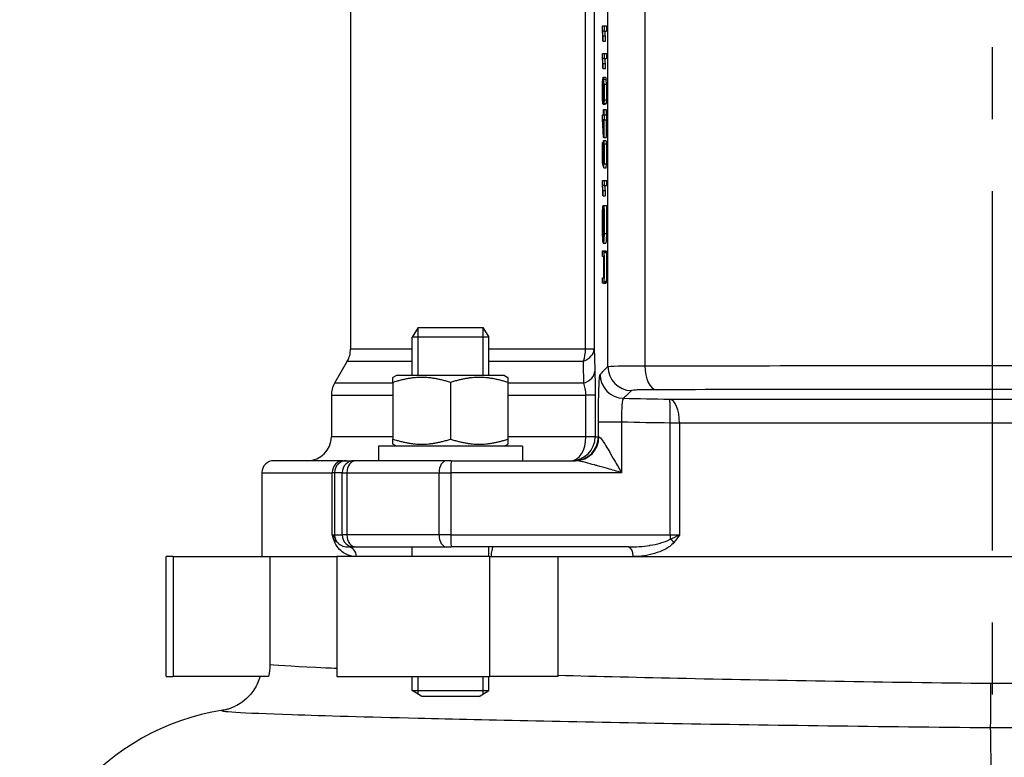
# Model space of a CAD drawing. Header units: millimetres. Extents: x -309 to 8091, y -6405 to -465.
# Tile 48 of 58: x 6394 to 6600, y -2619 to -2465. Entities that reach past the tile are written whole.
import ezdxf

# ---------------------------------------------------------------- set-up
doc = ezdxf.new("R2010")
doc.units = ezdxf.units.MM
doc.header["$LTSCALE"] = 20
doc.linetypes.add('MITTE', pattern=[2, 1.25, -0.25, 0.25, -0.25])
doc.layers.add('02-LINIE-035', color=2, linetype='CONTINUOUS')
doc.layers.add('05-ACHSE', color=1, linetype='MITTE')

msp = doc.modelspace()

# ---------------------------------------------------------------- linework, layer by layer
at = {"layer": '02-LINIE-035'}
for p, q in [((6517.21, -2537.38), (6517.21, -2429)), ((6524.95, -2429), (6524.95, -2537.19)), ((6463.5, -2444.4), (6463.5, -2533.73)), ((6512.54, -2533.73), (6512.54, -2462)), ((6514.37, -2462), (6514.37, -2533.73)), ((6516.08, -2466.31), (6516.43, -2466.31)), ((6516.08, -2466.99), (6516.08, -2466.31)), ((6516.43, -2467.36), (6516.16, -2467.36)), ((6516.43, -2466.31), (6516.93, -2466.31)), ((6516.43, -2466.31), (6516.43, -2467.36)), ((6516.43, -2467.36), (6516.93, -2467.36)), ((6516.93, -2466.31), (6516.93, -2467.36)), ((6516.21, -2469.46), (6516.17, -2469.46)), ((6516.19, -2468.35), (6516.69, -2468.35)), ((6516.21, -2469.46), (6516.71, -2469.46)), ((6516.08, -2472.06), (6516.43, -2472.06)), ((6516.08, -2472.73), (6516.08, -2472.06)), ((6516.43, -2473.11), (6516.16, -2473.11)), ((6516.43, -2472.06), (6516.93, -2472.06)), ((6516.43, -2472.06), (6516.43, -2473.11)), ((6516.43, -2473.11), (6516.93, -2473.11)), ((6516.93, -2472.06), (6516.93, -2473.11)), ((6516.21, -2475.2), (6516.17, -2475.2)), ((6516.19, -2474.1), (6516.69, -2474.1)), ((6516.21, -2475.2), (6516.71, -2475.2)), ((6516.25, -2477.02), (6516.75, -2477.02)), ((6516.27, -2478.07), (6516.29, -2478.07)), ((6516.36, -2477.38), (6516.86, -2477.38)), ((6516.14, -2478.67), (6516.26, -2478.67)), ((6516.42, -2478.43), (6516.92, -2478.43)), ((6516.14, -2481.04), (6516.26, -2481.04)), ((6516.35, -2482.47), (6516.35, -2481.47)), ((6516.42, -2481.71), (6516.92, -2481.71)), ((6516.2, -2482.63), (6516.7, -2482.63)), ((6516.31, -2484.85), (6516.31, -2483.7)), ((6516.31, -2483.7), (6516.35, -2483.7)), ((6516.35, -2482.47), (6516.85, -2482.47)), ((6516.35, -2483.7), (6516.85, -2483.7)), ((6516.35, -2483.7), (6516.35, -2484.85)), ((6516.85, -2483.7), (6516.85, -2484.85)), ((6516.09, -2485.71), (6516.09, -2484.85)), ((6516.09, -2484.85), (6516.31, -2484.85)), ((6516.31, -2489.6), (6516.09, -2485.71)), ((6516.31, -2485.9), (6516.15, -2485.9)), ((6516.15, -2485.9), (6516.31, -2488.57)), ((6516.31, -2488.57), (6516.31, -2485.9)), ((6516.35, -2484.85), (6516.43, -2484.85)), ((6516.43, -2485.9), (6516.35, -2485.9)), ((6516.35, -2485.9), (6516.35, -2489.6)), ((6516.43, -2484.85), (6516.93, -2484.85)), ((6516.43, -2484.85), (6516.43, -2485.9)), ((6516.43, -2485.9), (6516.93, -2485.9)), ((6516.85, -2485.9), (6516.85, -2489.6)), ((6516.93, -2484.85), (6516.93, -2485.9)), ((6516.35, -2489.6), (6516.31, -2489.6)), ((6516.32, -2490.23), (6516.82, -2490.23)), ((6516.35, -2489.6), (6516.85, -2489.6)), ((6516.09, -2494.88), (6516.09, -2490.63)), ((6516.09, -2490.63), (6516.13, -2490.63)), ((6516.13, -2490.63), (6516.25, -2490.63)), ((6516.13, -2490.63), (6516.13, -2494.04)), ((6516.26, -2491.85), (6516.38, -2491.85)), ((6516.4, -2490.91), (6516.9, -2490.91)), ((6516.13, -2494.04), (6516.21, -2494.04)), ((6516.13, -2494.04), (6516.22, -2494.5)), ((6516.25, -2494.08), (6516.39, -2494.08)), ((6516.27, -2495.7), (6516.09, -2494.88)), ((6516.27, -2494.72), (6516.35, -2494.72)), ((6516.27, -2494.72), (6516.27, -2495.7)), ((6516.27, -2495.7), (6516.34, -2495.7)), ((6516.34, -2495.89), (6516.34, -2494.79)), ((6516.34, -2495.89), (6516.84, -2495.89)), ((6516.41, -2495.05), (6516.91, -2495.05)), ((6516.08, -2498.57), (6516.43, -2498.57)), ((6516.08, -2499.25), (6516.08, -2498.57)), ((6516.43, -2498.57), (6516.93, -2498.57)), ((6516.43, -2498.57), (6516.43, -2499.62)), ((6516.93, -2498.57), (6516.93, -2499.62)), ((6516.43, -2499.62), (6516.16, -2499.62)), ((6516.19, -2500.61), (6516.69, -2500.61)), ((6516.43, -2499.62), (6516.93, -2499.62)), ((6516.21, -2501.71), (6516.17, -2501.71)), ((6516.21, -2501.71), (6516.71, -2501.71)), ((6516.18, -2503.88), (6516.26, -2503.88)), ((6516.18, -2503.88), (6516.19, -2504.9)), ((6516.26, -2507.37), (6516.26, -2503.76)), ((6516.26, -2503.76), (6516.39, -2503.76)), ((6516.39, -2503.76), (6516.89, -2503.76)), ((6516.13, -2506.19), (6516.26, -2506.19)), ((6516.15, -2505.38), (6516.26, -2505.38)), ((6516.19, -2504.9), (6516.26, -2504.9)), ((6516.3, -2504.86), (6516.3, -2507.37)), ((6516.36, -2504.86), (6516.3, -2504.86)), ((6516.13, -2508.71), (6516.39, -2508.71)), ((6516.3, -2507.37), (6516.26, -2507.37)), ((6516.3, -2507.37), (6516.4, -2507.37)), ((6516.15, -2509.62), (6516.36, -2509.62)), ((6516.42, -2509.57), (6516.92, -2509.57)), ((6516.26, -2511.65), (6516.76, -2511.65)), ((6516.09, -2514.37), (6516.09, -2513.24)), ((6516.29, -2514.37), (6516.09, -2514.37)), ((6516.29, -2513.24), (6516.79, -2513.24)), ((6516.37, -2513.53), (6516.87, -2513.53)), ((6516.09, -2519.95), (6516.09, -2518.82)), ((6516.29, -2519.95), (6516.79, -2519.95)), ((6516.37, -2519.63), (6516.87, -2519.63)), ((6477.59, -2529.2), (6476.36, -2531.2)), ((6477.57, -2529.23), (6477.57, -2539.2)), ((6477.59, -2529.2), (6491.13, -2529.2)), ((6491.13, -2529.2), (6492.36, -2531.2)), ((6491.16, -2539.2), (6491.16, -2529.23)), ((6492.36, -2531.2), (6476.36, -2531.2)), ((6476.36, -2539.2), (6476.36, -2531.2)), ((6492.36, -2539.2), (6492.36, -2531.2)), ((6476.36, -2533.73), (6463.5, -2533.73)), ((6512.54, -2533.73), (6492.36, -2533.73)), ((6514.37, -2533.73), (6512.54, -2533.73)), ((6462.83, -2536.23), (6460.17, -2540.84)), ((6462.83, -2536.23), (6476.36, -2536.23)), ((6492.36, -2536.23), (6512.12, -2536.23)), ((6473.11, -2539.2), (6472.36, -2539.63)), ((6472.36, -2540.7), (6472.36, -2539.63)), ((6495.61, -2539.2), (6473.11, -2539.2)), ((6495.61, -2539.2), (6496.36, -2539.63)), ((6496.36, -2539.63), (6496.36, -2540.7)), ((6472.36, -2540.84), (6460.17, -2540.84)), ((6472.36, -2540.7), (6472.36, -2552.49)), ((6484.36, -2540.7), (6484.36, -2552.49)), ((6496.36, -2540.7), (6496.36, -2552.49)), ((6512.19, -2540.84), (6496.36, -2540.84)), ((6459.5, -2543.34), (6472.36, -2543.34)), ((6459.5, -2543.34), (6459.5, -2552)), ((6496.36, -2543.34), (6512.63, -2543.34)), ((6512.63, -2552), (6512.63, -2543.34)), ((6514.56, -2543.34), (6512.63, -2543.34)), ((6514.56, -2543.34), (6514.56, -2552)), ((6515.24, -2552), (6515.24, -2548.97)), ((6520.06, -2548.97), (6515.24, -2548.97)), ((6520.06, -2548.97), (6520.06, -2559.5)), ((6530.2, -2572.5), (6530.2, -2549.15)), ((6532.16, -2549.15), (6530.2, -2549.15)), ((6532.16, -2549.15), (6532.16, -2572.5)), ((6472.36, -2552), (6459.5, -2552)), ((6512.63, -2552), (6496.36, -2552)), ((6514.56, -2552), (6512.63, -2552)), ((6514.56, -2552), (6515.24, -2552)), ((6515.35, -2552), (6515.24, -2552)), ((6499.36, -2554), (6469.36, -2554)), ((6469.36, -2554), (6469.36, -2557)), ((6472.36, -2553.56), (6472.36, -2552.49)), ((6473.11, -2554), (6472.36, -2553.56)), ((6495.61, -2554), (6496.36, -2553.56)), ((6496.36, -2552.49), (6496.36, -2553.56)), ((6499.36, -2554), (6499.36, -2557)), ((6461.96, -2557), (6447.5, -2557)), ((6461.96, -2557), (6462.68, -2557)), ((6462.68, -2557), (6464.28, -2557)), ((6464.64, -2557), (6464.28, -2557)), ((6483.6, -2557), (6464.64, -2557)), ((6484.52, -2557), (6483.6, -2557)), ((6484.52, -2557), (6510.47, -2557)), ((6445, -2559.5), (6459.7, -2559.5)), ((6445, -2559.5), (6445, -2577)), ((6459.7, -2572.5), (6459.7, -2559.5)), ((6460.18, -2559.5), (6459.7, -2559.5)), ((6460.18, -2559.5), (6460.18, -2572.5)), ((6461.78, -2559.5), (6460.18, -2559.5)), ((6461.78, -2572.5), (6461.78, -2559.5)), ((6461.78, -2559.5), (6462.74, -2559.5)), ((6462.74, -2559.5), (6462.74, -2572.5)), ((6462.74, -2559.5), (6481.97, -2559.5)), ((6481.97, -2572.5), (6481.97, -2559.5)), ((6481.97, -2559.5), (6484.44, -2559.5)), ((6484.44, -2559.5), (6484.44, -2572.5)), ((6520.06, -2559.5), (6484.44, -2559.5)), ((6459.7, -2572.5), (6460.18, -2572.5)), ((6460.18, -2572.5), (6461.78, -2572.5)), ((6462.74, -2572.5), (6461.78, -2572.5)), ((6481.97, -2572.5), (6462.74, -2572.5)), ((6484.44, -2572.5), (6481.97, -2572.5)), ((6484.44, -2572.5), (6530.2, -2572.5)), ((6530.2, -2572.5), (6532.16, -2572.5)), ((6464.28, -2575), (6462.99, -2575)), ((6464.28, -2575), (6464.64, -2575)), ((6464.64, -2575), (6483.6, -2575)), ((6476.36, -2577), (6476.36, -2575)), ((6483.6, -2575), (6484.52, -2575)), ((6521.49, -2575), (6484.52, -2575)), ((6492.36, -2577), (6492.36, -2575)), ((6426.47, -2577), (6425, -2577)), ((6425, -2602), (6425, -2577)), ((6426.47, -2577), (6446.67, -2577)), ((6426.47, -2577), (6426.47, -2602)), ((6446.67, -2577), (6446.67, -2599.59)), ((6446.67, -2577), (6460.66, -2577)), ((6446.67, -2577), (6460.66, -2577)), ((6460.66, -2577), (6460.66, -2602)), ((6492.48, -2577), (6460.66, -2577)), ((6492.48, -2577), (6506.76, -2577)), ((6492.48, -2577), (6492.48, -2602)), ((6506.76, -2577), (6506.76, -2601.83)), ((6506.76, -2577), (6686.87, -2577)), ((6506.76, -2577), (6522.48, -2577)), ((6522.48, -2577), (6672.52, -2577)), ((6425, -2602), (6426.47, -2602)), ((6446.37, -2602), (6426.47, -2602)), ((6460.66, -2602), (6492.48, -2602)), ((6476.36, -2604.97), (6476.36, -2602)), ((6477.57, -2602), (6477.57, -2605.71)), ((6491.16, -2605.71), (6491.16, -2602)), ((6492.36, -2604.97), (6492.36, -2602)), ((6506.75, -2602), (6492.48, -2602)), ((6476.36, -2604.97), (6492.36, -2604.97)), ((6478.36, -2606.2), (6476.36, -2604.97)), ((6490.36, -2606.2), (6492.36, -2604.97)), ((6490.36, -2606.2), (6478.36, -2606.2)), ((6597.02, -2612.67), (6597.02, -2612.67))]:
    msp.add_line(p, q, dxfattribs=at)
for centre, radius, start, end in [((6458.5, -2533.73), 5, 330, 0), ((6464.5, -2543.34), 5, 150, 180), ((6454.5, -2552), 5, 270, 0), ((6447.5, -2559.5), 2.5, 90, 180), ((6444.46, -2658.5), 50, 98.7549, 180)]:
    msp.add_arc(centre, radius, start, end, dxfattribs=at)
for centre, major_axis, ratio, start_param, end_param in [((6516.16, -2492.88), (-0.05, 26.13), 0.008193, 5.931016, 6.066347), ((6516.66, -2492.88), (-0.05, 26.13), 0.008193, 5.931016, 6.066347), ((6515.72, -2461.42), (-0.45, 9.88), 0.021825, 3.76163, 3.933669), ((6516.22, -2461.42), (-0.45, 9.88), 0.021825, 3.76163, 3.933669), ((6516.16, -2498.62), (-0.05, 26.13), 0.008193, 5.931016, 6.066347), ((6516.66, -2498.62), (-0.05, 26.13), 0.008193, 5.931016, 6.066347), ((6515.72, -2467.16), (-0.45, 9.88), 0.021825, 3.76163, 3.933669), ((6516.22, -2467.16), (-0.45, 9.88), 0.021825, 3.76163, 3.933669), ((6508.48, -2621.19), (-7.77, -144.18), 0.011774, 3.001527, 3.07087), ((6508.98, -2621.19), (-7.77, -144.18), 0.011774, 3.001527, 3.07087), ((6516.61, -2483.75), (0.28, 11.27), 0.020982, 2.731234, 2.911895), ((6510.25, -2375.39), (6.07, -119.44), 0.008924, 0.027754, 0.101058), ((6507.89, -2185.08), (-8.44, 310.82), 0.004718, 3.152017, 3.215816), ((6508.39, -2185.08), (-8.44, 310.82), 0.004718, 3.152017, 3.215816), ((6516.16, -2525.13), (-0.05, 26.13), 0.008193, 5.931016, 6.066347), ((6515.72, -2493.68), (-0.45, 9.88), 0.021825, 3.76163, 3.933669), ((6516.66, -2525.13), (-0.05, 26.13), 0.008193, 5.931016, 6.066347), ((6516.22, -2493.68), (-0.45, 9.88), 0.021825, 3.76163, 3.933669), ((6516.73, -2529.38), (-0.54, 24.33), 0.012521, 0.164184, 0.307533), ((6516.57, -2508.62), (-0.26, 4.05), 0.087629, 0.403462, 0.638338), ((6516.7, -2489.75), (0.48, 20.42), 0.016192, 2.762162, 2.910659), ((6506.09, -2642.83), (10.2, 128.46), 0.011158, 6.193142, 6.284071), ((6509.37, -2533.73), (0, 5), 0.63399, 4.18879, 4.712389), ((6509.37, -2533.73), (5, 0.13), 0.609243, 5.277417, 6.239161), ((6522.21, -2537.38), (3.5, -3.57), 0.998807, 3.937737, 5.487041), ((6527.37, -2537.19), (0, -5), 0.483671, 4.712003, 6.243301), ((6509.5, -2538.34), (5, 0.13), 0.603803, 5.264607, 6.23939), ((6520.57, -2538.99), (3.5, -3.57), 0.998808, 3.93803, 5.486748), ((6557.39, -2542.02), (93.03, -0.76), 0.026554, 4.304529, 4.415005), ((6530.02, -2549.15), (0.08, 5), 0.034895, 4.712959, 6.248257), ((6530.02, -2549.15), (0, 5), 0.428436, 4.712814, 6.244552), ((6509.56, -2552), (0, -5), 0.61497, 0, 1.570796), ((6509.56, -2552), (0, -5), 0.999391, 0, 1.570796), ((6510.24, -2552), (0, -5), 0.999391, 0, 1.570796), ((6510.47, -2552), (0, -5), 0.976381, 0, 1.570796), ((6461.96, -2559.5), (0, 2.5), 0.903572, 0, 1.570796), ((6462.68, -2559.5), (0, 2.5), 0.999391, 0, 1.570796), ((6464.28, -2559.5), (0, 2.5), 0.999391, 0, 1.570796), ((6464.64, -2559.5), (0, 2.5), 0.759194, 0, 1.570796), ((6483.6, -2559.5), (0, 2.5), 0.650865, 0, 1.570796), ((6484.52, -2559.5), (0, 2.5), 0.034899, 0, 1.570796), ((6462.68, -2572.5), (0, -2.5), 0.999391, 4.712389, 5.063159), ((6464.28, -2572.5), (0, -2.5), 0.999391, 4.712389, 6.283185), ((6464.64, -2572.5), (0, -2.5), 0.759194, 4.712389, 6.283185), ((6483.6, -2572.5), (0, -2.5), 0.650865, 4.712389, 6.283185), ((6484.52, -2572.5), (0, -2.5), 0.034899, 4.712389, 6.283185), ((6530.28, -2572.5), (0, -2.5), 0.034899, 4.712389, 5.063159), ((6458.46, -2574.04), (1.86, 0.73), 0.603842, 5.704409, 6.242057), ((6530.14, -2574.04), (1.55, -1.26), 0.292558, 1.225914, 1.763561), ((6462.99, -2577), (0, 2), 0.870616, 4.712389, 6.283185), ((6521.49, -2577), (0, 2), 0.491963, 4.712389, 6.283185)]:
    msp.add_ellipse(centre, major_axis=major_axis, ratio=ratio, start_param=start_param, end_param=end_param, dxfattribs=at)
for points, knots in [([(6516.17, -2469.46), (6516.16, -2468.87), (6516.15, -2468.36), (6516.11, -2467.48), (6516.1, -2467.17), (6516.08, -2466.99)], [0, 0, 0, 0, 0.498943, 0.498943, 1, 1, 1, 1]), ([(6516.17, -2475.2), (6516.16, -2474.61), (6516.15, -2474.1), (6516.11, -2473.22), (6516.1, -2472.92), (6516.08, -2472.73)], [0, 0, 0, 0, 0.498943, 0.498943, 1, 1, 1, 1]), ([(6516.1, -2478.43), (6516.11, -2477.97), (6516.13, -2477.62), (6516.18, -2477.14), (6516.21, -2477.02), (6516.3, -2477.02), (6516.33, -2477.14), (6516.36, -2477.38)], [0, 0, 0, 0, 0.329561, 0.329561, 0.658208, 0.658208, 1, 1, 1, 1]), ([(6516.27, -2478.07), (6516.28, -2478.28), (6516.29, -2478.56), (6516.31, -2479.29), (6516.32, -2479.68), (6516.32, -2480.81), (6516.31, -2481.41), (6516.26, -2482.39), (6516.24, -2482.63), (6516.17, -2482.63), (6516.14, -2482.38), (6516.12, -2481.87)], [0, 0, 0, 0, 0.141774, 0.141774, 0.283548, 0.283548, 0.520228, 0.520228, 0.756423, 0.756423, 1, 1, 1, 1]), ([(6516.4, -2479.21), (6516.39, -2478.96), (6516.38, -2478.77), (6516.36, -2478.45), (6516.35, -2478.33), (6516.31, -2478.12), (6516.3, -2478.06), (6516.28, -2478.06), (6516.27, -2478.07), (6516.27, -2478.07)], [0, 0, 0, 0, 0.321705, 0.321705, 0.643411, 0.643411, 0.965116, 0.965116, 1, 1, 1, 1]), ([(6516.12, -2481.87), (6516.09, -2481.36), (6516.08, -2480.72), (6516.08, -2479.39), (6516.09, -2478.89), (6516.1, -2478.43)], [0, 0, 0, 0, 0.580475, 0.580475, 1, 1, 1, 1]), ([(6516.14, -2478.67), (6516.13, -2478.99), (6516.12, -2479.37), (6516.12, -2480.29), (6516.13, -2480.69), (6516.14, -2481.04)], [0, 0, 0, 0, 0.492366, 0.492366, 1, 1, 1, 1]), ([(6516.26, -2478.65), (6516.24, -2478.34), (6516.22, -2478.19), (6516.17, -2478.19), (6516.16, -2478.34), (6516.14, -2478.67)], [0, 0, 0, 0, 0.500726, 0.500726, 1, 1, 1, 1]), ([(6516.26, -2481.06), (6516.27, -2480.73), (6516.28, -2480.33), (6516.28, -2479.36), (6516.27, -2478.97), (6516.26, -2478.65)], [0, 0, 0, 0, 0.498195, 0.498195, 1, 1, 1, 1]), ([(6516.35, -2481.47), (6516.37, -2481.38), (6516.38, -2481.22), (6516.4, -2480.74), (6516.4, -2480.43), (6516.4, -2479.73), (6516.4, -2479.45), (6516.4, -2479.21)], [0, 0, 0, 0, 0.349593, 0.349593, 0.699187, 0.699187, 1, 1, 1, 1]), ([(6516.42, -2478.43), (6516.43, -2478.9), (6516.44, -2479.45), (6516.44, -2480.74), (6516.43, -2481.29), (6516.42, -2481.71)], [0, 0, 0, 0, 0.485175, 0.485175, 1, 1, 1, 1]), ([(6516.92, -2478.43), (6516.93, -2478.9), (6516.94, -2479.45), (6516.94, -2480.74), (6516.93, -2481.29), (6516.92, -2481.71)], [0, 0, 0, 0, 0.485175, 0.485175, 1, 1, 1, 1]), ([(6516.14, -2481.04), (6516.16, -2481.38), (6516.18, -2481.55), (6516.23, -2481.55), (6516.24, -2481.39), (6516.26, -2481.06)], [0, 0, 0, 0, 0.526636, 0.526636, 1, 1, 1, 1]), ([(6516.23, -2491), (6516.26, -2490.49), (6516.28, -2490.23), (6516.35, -2490.23), (6516.37, -2490.46), (6516.4, -2490.91)], [0, 0, 0, 0, 0.511577, 0.511577, 1, 1, 1, 1]), ([(6516.22, -2494.5), (6516.21, -2493.99), (6516.2, -2493.45), (6516.2, -2492.14), (6516.21, -2491.51), (6516.23, -2491)], [0, 0, 0, 0, 0.429907, 0.429907, 1, 1, 1, 1]), ([(6516.26, -2491.85), (6516.25, -2492.18), (6516.24, -2492.62), (6516.24, -2493.5), (6516.24, -2493.81), (6516.25, -2494.08)], [0, 0, 0, 0, 0.617822, 0.617822, 1, 1, 1, 1]), ([(6516.38, -2491.87), (6516.37, -2491.52), (6516.35, -2491.34), (6516.3, -2491.34), (6516.28, -2491.51), (6516.26, -2491.85)], [0, 0, 0, 0, 0.512091, 0.512091, 1, 1, 1, 1]), ([(6516.39, -2494.22), (6516.4, -2493.92), (6516.4, -2493.57), (6516.4, -2492.64), (6516.4, -2492.22), (6516.38, -2491.87)], [0, 0, 0, 0, 0.453686, 0.453686, 1, 1, 1, 1]), ([(6516.4, -2490.91), (6516.43, -2491.45), (6516.44, -2492.2), (6516.44, -2493.92), (6516.43, -2494.56), (6516.41, -2495.05)], [0, 0, 0, 0, 0.550152, 0.550152, 1, 1, 1, 1]), ([(6516.9, -2490.91), (6516.93, -2491.45), (6516.94, -2492.2), (6516.94, -2493.92), (6516.93, -2494.56), (6516.91, -2495.05)], [0, 0, 0, 0, 0.550152, 0.550152, 1, 1, 1, 1]), ([(6516.17, -2501.71), (6516.16, -2501.13), (6516.15, -2500.62), (6516.11, -2499.74), (6516.1, -2499.43), (6516.08, -2499.25)], [0, 0, 0, 0, 0.498943, 0.498943, 1, 1, 1, 1]), ([(6516.39, -2503.76), (6516.4, -2504.31), (6516.42, -2504.88), (6516.44, -2506.06), (6516.44, -2506.67), (6516.44, -2508.13), (6516.43, -2508.89), (6516.42, -2509.57)], [0, 0, 0, 0, 0.298658, 0.298658, 0.597315, 0.597315, 1, 1, 1, 1]), ([(6516.89, -2503.76), (6516.9, -2504.31), (6516.92, -2504.88), (6516.94, -2506.06), (6516.94, -2506.67), (6516.94, -2508.13), (6516.93, -2508.89), (6516.92, -2509.57)], [0, 0, 0, 0, 0.298658, 0.298658, 0.597315, 0.597315, 1, 1, 1, 1]), ([(6516.42, -2509.57), (6516.4, -2510.26), (6516.38, -2510.77), (6516.33, -2511.47), (6516.3, -2511.65), (6516.23, -2511.65), (6516.2, -2511.47), (6516.14, -2510.78), (6516.12, -2510.28), (6516.09, -2508.98), (6516.08, -2508.23), (6516.08, -2506.76), (6516.08, -2506.2), (6516.09, -2505.7)], [0, 0, 0, 0, 0.176052, 0.176052, 0.351725, 0.351725, 0.525934, 0.525934, 0.699782, 0.699782, 0.87363, 0.87363, 1, 1, 1, 1]), ([(6516.13, -2506.19), (6516.12, -2506.55), (6516.12, -2506.94), (6516.12, -2507.89), (6516.12, -2508.33), (6516.13, -2508.71)], [0, 0, 0, 0, 0.45572, 0.45572, 1, 1, 1, 1]), ([(6516.15, -2509.62), (6516.16, -2509.85), (6516.18, -2510.03), (6516.21, -2510.38), (6516.23, -2510.48), (6516.29, -2510.48), (6516.32, -2510.35), (6516.36, -2509.83), (6516.37, -2509.45), (6516.39, -2508.45), (6516.4, -2507.92), (6516.4, -2506.86), (6516.39, -2506.39), (6516.39, -2505.92)], [0, 0, 0, 0, 0.091474, 0.091474, 0.248399, 0.248399, 0.442221, 0.442221, 0.636598, 0.636598, 0.830976, 0.830976, 1, 1, 1, 1]), ([(6516.92, -2509.57), (6516.9, -2510.26), (6516.88, -2510.77), (6516.83, -2511.47), (6516.8, -2511.65), (6516.76, -2511.65)], [0, 0, 0, 0, 0.1760522, 0.1760522, 0.351725, 0.351725, 0.351725, 0.351725]), ([(6516.09, -2513.24), (6516.15, -2513.24), (6516.22, -2513.24), (6516.32, -2513.24), (6516.35, -2513.34), (6516.37, -2513.53)], [0, 0, 0, 0, 0.657203, 0.657203, 1, 1, 1, 1]), ([(6516.37, -2513.53), (6516.39, -2513.73), (6516.41, -2514.08), (6516.43, -2515.09), (6516.44, -2515.75), (6516.44, -2517.38), (6516.43, -2518.03), (6516.41, -2519.04), (6516.4, -2519.41), (6516.37, -2519.63)], [0, 0, 0, 0, 0.253498, 0.253498, 0.506997, 0.506997, 0.753498, 0.753498, 1, 1, 1, 1]), ([(6516.39, -2517.91), (6516.39, -2517.57), (6516.4, -2517.16), (6516.4, -2515.84), (6516.39, -2515.25), (6516.38, -2514.9)], [0, 0, 0, 0, 0.367862, 0.367862, 1, 1, 1, 1]), ([(6516.58, -2513.24), (6516.65, -2513.24), (6516.72, -2513.24), (6516.82, -2513.24), (6516.85, -2513.34), (6516.87, -2513.53)], [0, 0, 0, 0, 0.657203, 0.657203, 1, 1, 1, 1]), ([(6516.87, -2513.53), (6516.89, -2513.73), (6516.91, -2514.08), (6516.93, -2515.09), (6516.94, -2515.75), (6516.94, -2517.38), (6516.93, -2518.03), (6516.91, -2519.04), (6516.9, -2519.41), (6516.87, -2519.63)], [0, 0, 0, 0, 0.253498, 0.253498, 0.506997, 0.506997, 0.753498, 0.753498, 1, 1, 1, 1]), ([(6516.09, -2518.82), (6516.15, -2518.82), (6516.22, -2518.82), (6516.32, -2518.82), (6516.34, -2518.75), (6516.37, -2518.48), (6516.38, -2518.24), (6516.39, -2517.91)], [0, 0, 0, 0, 0.52514, 0.52514, 0.76257, 0.76257, 1, 1, 1, 1]), ([(6516.37, -2519.63), (6516.35, -2519.84), (6516.32, -2519.95), (6516.22, -2519.95), (6516.15, -2519.95), (6516.09, -2519.95)], [0, 0, 0, 0, 0.354514, 0.354514, 1, 1, 1, 1]), ([(6516.87, -2519.63), (6516.85, -2519.84), (6516.82, -2519.95), (6516.72, -2519.95), (6516.65, -2519.95), (6516.58, -2519.95)], [0, 0, 0, 0, 0.354514, 0.354514, 1, 1, 1, 1]), ([(6517.21, -2537.38), (6517.3, -2537.32), (6518.08, -2537.28), (6519.42, -2537.24), (6520.75, -2537.21), (6522.67, -2537.19), (6524.95, -2537.19)], [0, 0, 0, 0, 0.49971, 0.49971, 0.49971, 1, 1, 1, 1]), ([(6524.95, -2537.19), (6536.1, -2537.18), (6547.79, -2537.18), (6559.99, -2537.17), (6566.09, -2537.17), (6572.37, -2537.17), (6578.65, -2537.17), (6584.94, -2537.17), (6591.22, -2537.17), (6597.5, -2537.17), (6603.78, -2537.17), (6610.06, -2537.17), (6616.34, -2537.17), (6622.62, -2537.17), (6628.9, -2537.17), (6635, -2537.17), (6647.21, -2537.18), (6658.9, -2537.18), (6670.05, -2537.19)], [0, 0, 0, 0, 0.25, 0.25, 0.25, 0.375, 0.375, 0.375, 0.5, 0.5, 0.5, 0.625, 0.625, 0.625, 0.75, 0.75, 0.75, 1, 1, 1, 1]), ([(6515.24, -2548.97), (6515.24, -2546.39), (6515.27, -2543.86), (6515.34, -2542.03), (6515.4, -2540.19), (6515.49, -2539.08), (6515.58, -2538.99)], [0, 0, 0, 0, 0.5, 0.5, 0.5, 1, 1, 1, 1]), ([(6527.27, -2542.19), (6525.75, -2542.19), (6524.47, -2542.21), (6523.58, -2542.24), (6523.19, -2542.25), (6522.87, -2542.27), (6522.62, -2542.29), (6522.32, -2542.32), (6522.14, -2542.35), (6522.11, -2542.38)], [0, 0, 0, 0, 0.499713, 0.499713, 0.499713, 0.720907, 0.720907, 0.720907, 1, 1, 1, 1]), ([(6667.72, -2542.19), (6656.93, -2542.18), (6645.61, -2542.17), (6633.8, -2542.17), (6627.89, -2542.17), (6621.81, -2542.17), (6615.73, -2542.17), (6609.65, -2542.16), (6603.58, -2542.16), (6597.5, -2542.16), (6591.42, -2542.16), (6585.34, -2542.16), (6579.26, -2542.17), (6573.18, -2542.17), (6567.1, -2542.17), (6561.2, -2542.17), (6549.39, -2542.17), (6538.07, -2542.18), (6527.27, -2542.19)], [0, 0, 0, 0, 0.25, 0.25, 0.25, 0.375, 0.375, 0.375, 0.5, 0.5, 0.5, 0.624995, 0.624995, 0.624995, 0.749993, 0.749993, 0.749993, 1, 1, 1, 1]), ([(6520.47, -2543.98), (6520.33, -2544.03), (6520.22, -2544.58), (6520.06, -2546.41), (6520.04, -2547.68), (6520.06, -2548.97)], [0, 0, 0, 0, 0.5, 0.5, 1, 1, 1, 1]), ([(6530.11, -2544.16), (6540.68, -2544.17), (6551.72, -2544.17), (6563.11, -2544.18), (6574.51, -2544.18), (6585.99, -2544.18), (6597.56, -2544.18), (6603.34, -2544.18), (6609.15, -2544.18), (6614.96, -2544.18), (6620.77, -2544.18), (6626.49, -2544.18), (6632.12, -2544.18), (6643.39, -2544.17), (6654.32, -2544.17), (6664.89, -2544.16)], [0, 0, 0, 0, 0.249987, 0.249987, 0.249987, 0.499999, 0.499999, 0.499999, 0.625005, 0.625005, 0.625005, 0.75, 0.75, 0.75, 1, 1, 1, 1]), ([(6662.84, -2549.15), (6652.58, -2549.16), (6641.99, -2549.17), (6631.06, -2549.17), (6625.6, -2549.18), (6620.06, -2549.18), (6614.42, -2549.18), (6608.79, -2549.18), (6603.16, -2549.18), (6597.55, -2549.18), (6586.35, -2549.18), (6575.22, -2549.18), (6564.17, -2549.17), (6553.12, -2549.17), (6542.41, -2549.16), (6532.16, -2549.15)], [0, 0, 0, 0, 0.25, 0.25, 0.25, 0.375, 0.375, 0.375, 0.5, 0.5, 0.5, 0.75, 0.75, 0.75, 1, 1, 1, 1]), ([(6515.35, -2552), (6515.51, -2552), (6515.79, -2552.36), (6516.09, -2552.8), (6516.17, -2552.91), (6516.24, -2553.02), (6516.31, -2553.13), (6516.62, -2553.6), (6516.94, -2554.13), (6517.26, -2554.67), (6517.35, -2554.81), (6517.43, -2554.96), (6517.52, -2555.11), (6517.88, -2555.72), (6518.25, -2556.36), (6518.62, -2556.99), (6519.09, -2557.81), (6519.58, -2558.65), (6520.06, -2559.5)], [0, 0, 0, 0, 0.202158, 0.202158, 0.202158, 0.25, 0.25, 0.25, 0.446532, 0.446532, 0.446532, 0.5, 0.5, 0.5, 0.717053, 0.717053, 0.717053, 1, 1, 1, 1]), ([(6520.06, -2559.5), (6519.1, -2559.22), (6518.13, -2558.94), (6517.16, -2558.66), (6516.45, -2558.46), (6515.74, -2558.25), (6515.03, -2558.06), (6514.83, -2558), (6514.62, -2557.94), (6514.42, -2557.89), (6513.8, -2557.72), (6513.19, -2557.55), (6512.6, -2557.4), (6512.41, -2557.36), (6512.22, -2557.31), (6512.03, -2557.27), (6511.98, -2557.25), (6511.94, -2557.24), (6511.89, -2557.23), (6511.43, -2557.13), (6510.99, -2557.03), (6510.63, -2557), (6510.57, -2557), (6510.52, -2557), (6510.47, -2557)], [0, 0, 0, 0, 0.287785, 0.287785, 0.287785, 0.5, 0.5, 0.5, 0.562746, 0.562746, 0.562746, 0.75, 0.75, 0.75, 0.810437, 0.810437, 0.810437, 0.825377, 0.825377, 0.825377, 0.976835, 0.976835, 0.976835, 1, 1, 1, 1]), ([(6460.26, -2574.04), (6460.07, -2573.55), (6459.89, -2573.03), (6459.71, -2572.51), (6459.71, -2572.5), (6459.71, -2572.5), (6459.7, -2572.5)], [0, 0, 0, 0, 0.99332, 0.99332, 0.99332, 1, 1, 1, 1]), ([(6459.7, -2572.5), (6459.71, -2572.5), (6459.71, -2572.5), (6459.71, -2572.5), (6460, -2572.78), (6460.21, -2573.07), (6460.34, -2573.35)], [0, 0, 0, 0, 0.00645, 0.00645, 0.00645, 1, 1, 1, 1]), ([(6530.2, -2573.35), (6530.87, -2573.07), (6531.53, -2572.78), (6532.15, -2572.5), (6532.16, -2572.5), (6532.16, -2572.5), (6532.16, -2572.5)], [0, 0, 0, 0, 0.99355, 0.99355, 0.99355, 1, 1, 1, 1]), ([(6532.16, -2572.5), (6532.16, -2572.5), (6532.16, -2572.5), (6532.16, -2572.51), (6531.78, -2573.03), (6531.41, -2573.55), (6531.01, -2574.04)], [0, 0, 0, 0, 0.00668, 0.00668, 0.00668, 1, 1, 1, 1]), ([(6464.73, -2577), (6463.88, -2577), (6463.07, -2576.79), (6462.31, -2576.37), (6461.93, -2576.15), (6461.55, -2575.88), (6461.2, -2575.51), (6460.85, -2575.14), (6460.51, -2574.69), (6460.26, -2574.04)], [0, 0, 0, 0, 0.5, 0.5, 0.5, 0.75, 0.75, 0.75, 1, 1, 1, 1]), ([(6460.34, -2573.35), (6460.5, -2573.76), (6460.7, -2573.98), (6460.9, -2574.17), (6460.91, -2574.18), (6460.92, -2574.2), (6460.94, -2574.21), (6461.14, -2574.4), (6461.35, -2574.54), (6461.56, -2574.65), (6461.57, -2574.65), (6461.58, -2574.66), (6461.59, -2574.67), (6462.04, -2574.89), (6462.5, -2575), (6462.99, -2575)], [0, 0, 0, 0, 0.234382, 0.234382, 0.234382, 0.25, 0.25, 0.25, 0.486601, 0.486601, 0.486601, 0.5, 0.5, 0.5, 1, 1, 1, 1]), ([(6521.49, -2575), (6522.97, -2575), (6524.46, -2574.89), (6525.93, -2574.66), (6525.97, -2574.66), (6526.02, -2574.65), (6526.06, -2574.64), (6526.76, -2574.53), (6527.44, -2574.39), (6528.12, -2574.21), (6528.17, -2574.19), (6528.22, -2574.18), (6528.26, -2574.17), (6528.94, -2573.98), (6529.61, -2573.76), (6530.2, -2573.35)], [0, 0, 0, 0, 0.5, 0.5, 0.5, 0.515316, 0.515316, 0.515316, 0.75, 0.75, 0.75, 0.766696, 0.766696, 0.766696, 1, 1, 1, 1]), ([(6531.01, -2574.04), (6530.48, -2574.7), (6529.81, -2575.13), (6529.12, -2575.5), (6528.42, -2575.87), (6527.7, -2576.14), (6526.96, -2576.36), (6525.49, -2576.79), (6523.98, -2577), (6522.48, -2577)], [0, 0, 0, 0, 0.25, 0.25, 0.25, 0.5, 0.5, 0.5, 1, 1, 1, 1]), ([(6493.08, -2575), (6493.11, -2575), (6493.12, -2575.04), (6493.1, -2575.25), (6493.05, -2575.47), (6492.95, -2575.9), (6492.91, -2576.1), (6492.85, -2576.46), (6492.84, -2576.62), (6492.82, -2576.86), (6492.82, -2576.93), (6492.82, -2577)], [0.3313934, 0.3313934, 0.3313934, 0.3313934, 0.4195606, 0.4195606, 0.5565138, 0.5565138, 0.649727, 0.649727, 0.7107946, 0.7107946, 0.7354672, 0.7354672, 0.7354672, 0.7354672]), ([(6460.66, -2600.36), (6459.85, -2600.33), (6459.07, -2600.29), (6452.65, -2600.01), (6448.72, -2599.78), (6446.67, -2599.59)], [4.291994, 4.291994, 4.291994, 4.291994, 4.876801, 4.876801, 9.297365, 9.297365, 9.297365, 9.297365]), ([(6444.63, -2602), (6444.34, -2603.03), (6443.91, -2603.92), (6442.9, -2605.52), (6442.32, -2606.14), (6441.14, -2607.23), (6440.59, -2607.59), (6439.62, -2608.17), (6439.22, -2608.35), (6438.52, -2608.65), (6438.24, -2608.74), (6437.7, -2608.9), (6437.48, -2608.95), (6437.16, -2609.03), (6437.04, -2609.05), (6436.92, -2609.07), (6436.88, -2609.07), (6436.85, -2609.08)], [11.7303984, 11.7303984, 11.7303984, 11.7303984, 11.7907363, 11.7907363, 11.8663301, 11.8663301, 11.9666751, 11.9666751, 12.083931, 12.083931, 12.2252376, 12.2252376, 12.4213793, 12.4213793, 12.617521, 12.617521, 12.7111068, 12.7111068, 12.7111068, 12.7111068]), ([(6597.08, -2603.51), (6575.21, -2603.26), (6553.34, -2602.89), (6524.18, -2602.27), (6515.16, -2602.05), (6506.76, -2601.83)], [-13.66902, -13.66902, -13.66902, -13.66902, -6.731376, -6.731376, -3.419023, -3.419023, -3.419023, -3.419023]), ([(6597.08, -2603.51), (6597.08, -2603.52), (6597.08, -2603.52), (6597.07, -2604.79), (6597.07, -2606.05), (6597.05, -2608.43), (6597.05, -2609.53), (6597.03, -2611.4), (6597.03, -2612.15), (6597.02, -2612.67)], [-1.162669, -1.162669, -1.162669, -1.162669, -1.160881, -1.160881, -0.78129, -0.78129, -0.390641, -0.390641, 0, 0, 0, 0]), ([(6703.26, -2605.34), (6698.8, -2605.13), (6694.07, -2604.94), (6662.79, -2603.87), (6629.94, -2603.47), (6597.08, -2603.51)], [30.912673, 30.912673, 30.912673, 30.912673, 32.885225, 32.885225, 43.328457, 43.328457, 43.328457, 43.328457]), ([(6436.85, -2609.08), (6436.85, -2609.08), (6436.84, -2609.08), (6435.5, -2609.3), (6440.58, -2609.6), (6458.03, -2610.19), (6466.94, -2610.45), (6477.6, -2610.71), (6492.3, -2611.08), (6510.72, -2611.46), (6551.42, -2612.16), (6574.23, -2612.47), (6597.02, -2612.67)], [-12.711107, -12.711107, -12.711107, -12.711107, -12.679683, -12.679683, -4.876801, -4.876801, 0, 0, 0, 6.731376, 6.731376, 13.674464, 13.674464, 13.674464, 13.674464]), ([(6597.02, -2612.67), (6631.11, -2612.64), (6665.18, -2612.98), (6719.69, -2614.49), (6739.64, -2615.69), (6751, -2617.83), (6752.61, -2618.34), (6753.3, -2618.89)], [-43.333922, -43.333922, -43.333922, -43.333922, -32.885225, -32.885225, -22.295151, -22.295151, -19.252565, -19.252565, -19.252565, -19.252565]), ([(6597.02, -2612.67), (6597.07, -2615.22), (6597.11, -2618.85), (6597.19, -2628.01), (6597.22, -2633.49), (6597.26, -2645.54), (6597.27, -2651.99), (6597.27, -2658.5)], [-5.813816, -5.813816, -5.813816, -5.813816, -3.90626, -3.90626, -1.953101, -1.953101, 0, 0, 0, 0])]:
    msp.add_open_spline(points, degree=3, knots=knots, dxfattribs=at)
for points in [[(6516.75, -2477.02), (6516.8, -2477.02), (6516.83, -2477.14), (6516.86, -2477.38)], [(6516.42, -2481.71), (6516.4, -2482.13), (6516.38, -2482.39), (6516.35, -2482.47)], [(6516.92, -2481.71), (6516.9, -2482.13), (6516.88, -2482.39), (6516.85, -2482.47)], [(6516.74, -2482.47), (6516.73, -2482.58), (6516.72, -2482.63), (6516.7, -2482.63)], [(6516.82, -2490.23), (6516.85, -2490.23), (6516.87, -2490.46), (6516.9, -2490.91)], [(6516.09, -2505.7), (6516.1, -2505.2), (6516.11, -2504.81), (6516.13, -2504.53)], [(6516.13, -2504.53), (6516.14, -2504.25), (6516.16, -2504.03), (6516.18, -2503.88)], [(6516.39, -2505.92), (6516.38, -2505.46), (6516.37, -2505.1), (6516.36, -2504.86)], [(6514.37, -2533.73), (6514.41, -2535.26), (6514.45, -2536.8), (6514.49, -2538.34)], [(6512.19, -2540.84), (6512.17, -2539.3), (6512.14, -2537.76), (6512.12, -2536.23)], [(6515.58, -2538.99), (6516.12, -2538.45), (6516.67, -2537.92), (6517.21, -2537.38)], [(6514.49, -2538.34), (6514.53, -2539.78), (6514.56, -2541.52), (6514.56, -2543.34)], [(6512.63, -2543.34), (6512.63, -2542.36), (6512.44, -2541.48), (6512.19, -2540.84)], [(6522.11, -2542.38), (6521.56, -2542.91), (6521.02, -2543.45), (6520.47, -2543.98)], [(6530.2, -2549.15), (6526.82, -2549.1), (6523.44, -2549.04), (6520.06, -2548.97)], [(6446.67, -2599.59), (6446.67, -2600.4), (6446.57, -2601.21), (6446.37, -2602)], [(6506.76, -2601.83), (6506.76, -2601.89), (6506.76, -2601.94), (6506.75, -2602)]]:
    msp.add_open_spline(points, degree=3, dxfattribs=at)
for points in [[(6484.36, -2540.7), (6478.36, -2538.7), (6472.36, -2540.7)], [(6496.36, -2540.7), (6490.36, -2538.7), (6484.36, -2540.7)], [(6472.36, -2552.49), (6478.36, -2554.49), (6484.36, -2552.49)], [(6484.36, -2552.49), (6490.36, -2554.49), (6496.36, -2552.49)]]:
    msp.add_rational_spline(points, [1, 1.15470053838, 1], degree=2, dxfattribs=at)
at = {"layer": '05-ACHSE', "ltscale": 3}
msp.add_line((6597.5, -2935.76), (6597.5, -830.27), dxfattribs=at)

doc.saveas('drawing.dxf')
